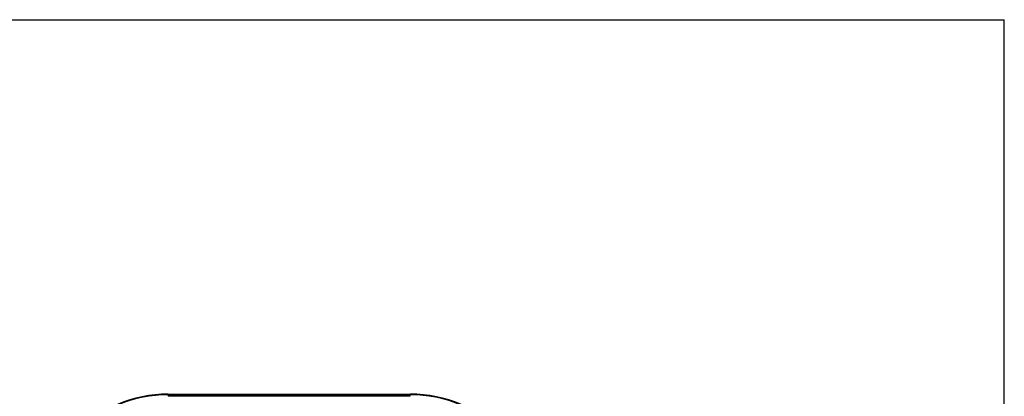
# Model space of a CAD drawing. Header units: inches. Extents: x 0 to 17, y 0 to 11.
# Tile 17 of 17: x 12.2 to 17, y 9.2 to 11. Entities that reach past the tile are written whole.
import ezdxf

# ---------------------------------------------------------------- set-up
doc = ezdxf.new("R2010")
doc.units = ezdxf.units.IN
doc.header["$LTSCALE"] = 0.935
doc.header["$MEASUREMENT"] = 0
doc.layers.get('0').update_dxf_attribs({"linetype": 'CONTINUOUS'})

msp = doc.modelspace()

# ---------------------------------------------------------------- linework, layer by layer
at = {"color": 7, "linetype": 'Continuous'}
for p, q in [((0, 11), (17, 11)), ((17, 0), (17, 11)), ((12.9207, 9.1731), (12.9207, 9.1621)), ((12.9207, 9.1731), (14.1018, 9.1731)), ((12.9207, 9.1699), (14.1018, 9.1699)), ((14.1018, 9.1621), (12.9207, 9.1621)), ((14.1018, 9.1621), (14.1018, 9.1731))]:
    msp.add_line(p, q, dxfattribs=at)
for centre, radius, start, end in [((12.9207, 8.5432), 0.6299, 90, 180), ((12.9207, 8.5432), 0.6267, 89.9999, 180.0001), ((14.1018, 8.5432), 0.6299, 0, 90), ((14.1018, 8.5432), 0.6267, 359.9999, 90.0001)]:
    msp.add_arc(centre, radius, start, end, dxfattribs=at)

doc.saveas('drawing.dxf')
